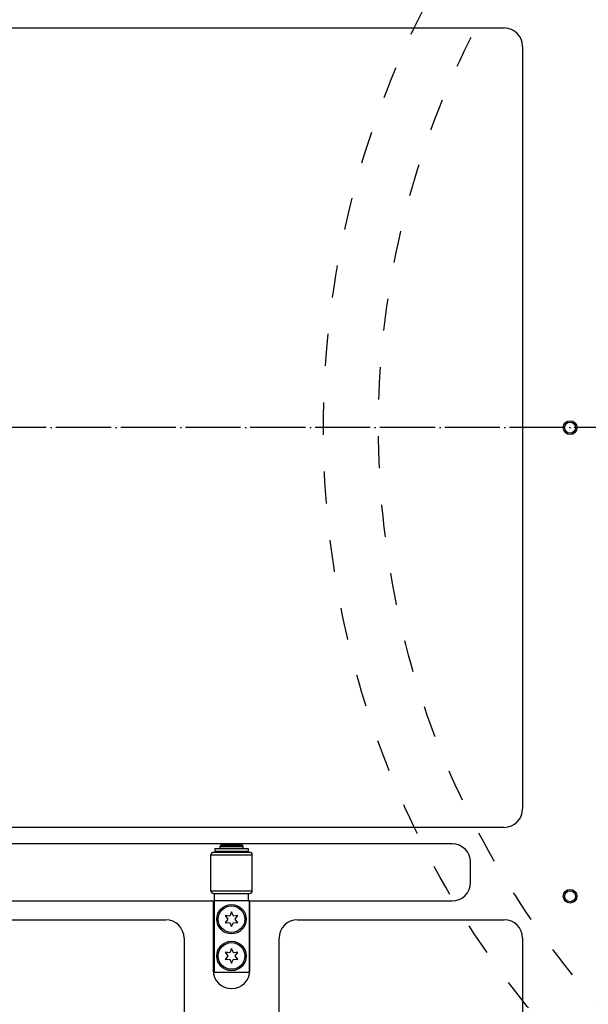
# Model space of a CAD drawing. Extents: x -1763 to 4575, y -3429 to 1051.
# Tile 62 of 174: x 1033 to 1157, y -1847 to -1633. Entities that reach past the tile are written whole.
import ezdxf

# ---------------------------------------------------------------- set-up
doc = ezdxf.new("R2010")
doc.units = 0
doc.linetypes.add('DASHED', pattern=[15, 7, -8])
doc.linetypes.add('DOT_CENTER', pattern=[14, 12, -1, 0, -1])
doc.layers.get('0').update_dxf_attribs({"linetype": 'CONTINUOUS'})
for name, color, linetype in [('1', 7, 'CONTINUOUS'), ('16', 7, 'CONTINUOUS'), ('DIMPROHIDE', 7, 'CONTINUOUS')]:
    doc.layers.add(name, color=color, linetype=linetype)

# ---------------------------------------------------------------- blocks, each defined once
blk = doc.blocks.new('E7018-24101__385', base_point=(1600, -1958.68))
at = {"color": 1, "linetype": 'CONTINUOUS'}
for p, q in [((1019.69, -1634.88), (1138.35, -1634.88)), ((1142.35, -1638.88), (1142.35, -1804.88)), ((1138.35, -1808.88), (1019.69, -1808.88)), ((1127.02, -1812.48), (1031.02, -1812.48)), ((1131.02, -1820.88), (1131.02, -1816.48)), ((1031.02, -1824.88), (1075.02, -1824.88)), ((1075.02, -1824.88), (1075.22, -1824.88)), ((1075.02, -1824.88), (1075.02, -1839.98)), ((1075.32, -1824.88), (1075.22, -1824.88)), ((1082.72, -1824.88), (1075.32, -1824.88)), ((1082.82, -1824.88), (1082.72, -1824.88)), ((1082.82, -1824.88), (1083.02, -1824.88)), ((1083.02, -1824.88), (1127.02, -1824.88)), ((1083.02, -1839.98), (1083.02, -1824.88)), ((1019.69, -1829.02), (1064.69, -1829.02)), ((1093.35, -1829.02), (1138.35, -1829.02)), ((1068.69, -1833.02), (1068.69, -1925.7)), ((1089.35, -1925.7), (1089.35, -1833.02)), ((1142.35, -1833.02), (1142.35, -1925.7))]:
    blk.add_line(p, q, dxfattribs=at)
for centre, radius in [((1152.68, -1721.88), 1.5), ((1152.68, -1721.88), 1.2), ((1152.68, -1823.88), 1.5), ((1152.68, -1823.88), 1.2)]:
    blk.add_circle(centre, radius, dxfattribs=at)
for centre, start, end in [((1138.35, -1638.88), 0, 90), ((1138.35, -1804.88), -90, 0), ((1127.02, -1816.48), 0, 90), ((1127.02, -1820.88), -90, 0), ((1064.69, -1833.02), 0, 90), ((1093.35, -1833.02), 90, 180), ((1138.35, -1833.02), 0, 90), ((1079.02, -1839.98), 180, 0)]:
    blk.add_arc(centre, 4, start, end, dxfattribs=at)
blk = doc.blocks.new('BEARING_HK0509__406', base_point=(1083.52, -1823.28))
at = {"color": 1, "linetype": 'CONTINUOUS'}
for p, q in [((1074.52, -1814.88), (1083.52, -1814.88)), ((1074.52, -1822.68), (1074.52, -1814.88)), ((1075.12, -1814.28), (1082.92, -1814.28)), ((1083.52, -1822.68), (1083.52, -1814.88)), ((1074.52, -1822.68), (1083.52, -1822.68)), ((1075.12, -1823.28), (1075.32, -1823.28)), ((1075.32, -1823.28), (1076.52, -1823.28)), ((1076.52, -1823.28), (1081.52, -1823.28)), ((1081.52, -1823.28), (1082.72, -1823.28)), ((1082.72, -1823.28), (1082.92, -1823.28))]:
    blk.add_line(p, q, dxfattribs=at)
for centre, start, end in [((1075.12, -1814.88), 90, 180), ((1082.92, -1814.88), 0, 90), ((1075.12, -1822.68), 180, -90), ((1082.92, -1822.68), -90, 0)]:
    blk.add_arc(centre, 0.6, start, end, dxfattribs=at)
blk = doc.blocks.new('23796-0S111__407', base_point=(1082.82, -1840.38))
at = {"color": 1, "linetype": 'CONTINUOUS'}
for p, q in [((1076.72, -1812.78), (1076.52, -1812.98)), ((1076.52, -1813.38), (1076.52, -1812.98)), ((1076.52, -1812.98), (1079.02, -1812.98)), ((1081.32, -1812.78), (1076.72, -1812.78)), ((1079.02, -1812.98), (1081.52, -1812.98)), ((1081.32, -1812.78), (1081.52, -1812.98)), ((1081.52, -1813.38), (1081.52, -1812.98)), ((1076.52, -1813.38), (1077.42, -1813.38)), ((1076.52, -1814.08), (1077.42, -1814.08)), ((1076.52, -1814.28), (1076.52, -1814.08)), ((1077.42, -1813.38), (1079.02, -1813.38)), ((1077.42, -1813.38), (1077.42, -1813.48)), ((1077.42, -1814.08), (1079.02, -1814.08)), ((1079.02, -1813.38), (1080.62, -1813.38)), ((1079.02, -1814.08), (1080.62, -1814.08)), ((1080.62, -1813.38), (1081.52, -1813.38)), ((1080.62, -1813.38), (1080.62, -1813.48)), ((1080.62, -1814.08), (1081.52, -1814.08)), ((1081.52, -1814.28), (1081.52, -1814.08)), ((1075.32, -1823.28), (1076.52, -1823.28)), ((1075.32, -1824.88), (1075.32, -1823.28)), ((1076.52, -1823.28), (1081.52, -1823.28)), ((1081.52, -1823.28), (1082.72, -1823.28)), ((1082.72, -1824.88), (1082.72, -1823.28)), ((1075.32, -1824.88), (1075.22, -1824.88)), ((1075.22, -1824.88), (1075.22, -1840.38)), ((1082.72, -1824.88), (1075.32, -1824.88)), ((1082.82, -1824.88), (1082.72, -1824.88)), ((1082.82, -1824.88), (1082.82, -1840.38)), ((1075.22, -1840.38), (1082.82, -1840.38))]:
    blk.add_line(p, q, dxfattribs=at)
for centre in [(1079.02, -1828.88), (1079.02, -1836.88)]:
    blk.add_circle(centre, 3.2, dxfattribs=at)
blk = doc.blocks.new('WASHER1__408', base_point=(1082.67, -1814.08))
at = {"color": 1, "linetype": 'CONTINUOUS'}
for p, q in [((1075.37, -1813.48), (1075.37, -1814.08)), ((1075.37, -1813.48), (1082.67, -1813.48)), ((1075.37, -1814.08), (1076.52, -1814.08)), ((1076.52, -1814.08), (1077.42, -1814.08)), ((1077.42, -1814.08), (1079.02, -1814.08)), ((1079.02, -1814.08), (1080.62, -1814.08)), ((1080.62, -1814.08), (1081.52, -1814.08)), ((1081.52, -1814.08), (1082.67, -1814.08)), ((1082.67, -1813.48), (1082.67, -1814.08))]:
    blk.add_line(p, q, dxfattribs=at)
blk = doc.blocks.new('BEARING_ASSY2_4__409', base_point=(1083.52, -1840.38))
for name, p in [('23796-0S111__407', (1082.82, -1840.38)), ('BEARING_HK0509__406', (1083.52, -1823.28)), ('WASHER1__408', (1082.67, -1814.08))]:
    blk.add_blockref(name, p)
blk = doc.blocks.new('BEARINGS__450', base_point=(1552.31, -1972.18))
blk.add_blockref('BEARING_ASSY2_4__409', (1083.52, -1840.38))
blk = doc.blocks.new('0515-2034_M3X12_7__459', base_point=(1081.92, -1831.78))
at = {"color": 1, "linetype": 'CONTINUOUS'}
for p, q in [((1078.62, -1828.19), (1077.63, -1828.08)), ((1077.63, -1828.08), (1078.22, -1828.88)), ((1079.02, -1827.28), (1078.62, -1828.19)), ((1079.42, -1828.19), (1079.02, -1827.28)), ((1080.41, -1828.08), (1079.42, -1828.19)), ((1079.82, -1828.88), (1080.41, -1828.08)), ((1078.22, -1828.88), (1077.63, -1829.68)), ((1077.63, -1829.68), (1078.62, -1829.57)), ((1078.62, -1829.57), (1079.02, -1830.48)), ((1079.02, -1830.48), (1079.42, -1829.57)), ((1079.42, -1829.57), (1080.41, -1829.68)), ((1080.41, -1829.68), (1079.82, -1828.88))]:
    blk.add_line(p, q, dxfattribs=at)
blk.add_circle((1079.02, -1828.88), 2.9, dxfattribs=at)
blk = doc.blocks.new('0515-2034_M3X12_6__460', base_point=(1081.92, -1839.78))
at = {"color": 1, "linetype": 'CONTINUOUS'}
for p, q in [((1078.62, -1836.19), (1077.63, -1836.08)), ((1077.63, -1836.08), (1078.22, -1836.88)), ((1079.02, -1835.28), (1078.62, -1836.19)), ((1079.42, -1836.19), (1079.02, -1835.28)), ((1080.41, -1836.08), (1079.42, -1836.19)), ((1079.82, -1836.88), (1080.41, -1836.08)), ((1078.22, -1836.88), (1077.63, -1837.68)), ((1077.63, -1837.68), (1078.62, -1837.57)), ((1078.62, -1837.57), (1079.02, -1838.48)), ((1079.02, -1838.48), (1079.42, -1837.57)), ((1079.42, -1837.57), (1080.41, -1837.68)), ((1080.41, -1837.68), (1079.82, -1836.88))]:
    blk.add_line(p, q, dxfattribs=at)
blk.add_circle((1079.02, -1836.88), 2.9, dxfattribs=at)
blk = doc.blocks.new('SCREWSET_STIFFENER__472', base_point=(1523.88, -1839.78))
for name, p in [('0515-2034_M3X12_7__459', (1081.92, -1831.78)), ('0515-2034_M3X12_6__460', (1081.92, -1839.78))]:
    blk.add_blockref(name, p)
blk = doc.blocks.new('SMALLPARTS__493', base_point=(1640, -1972.18))
for name, p in [('BEARINGS__450', (1552.31, -1972.18)), ('SCREWSET_STIFFENER__472', (1523.88, -1839.78))]:
    blk.add_blockref(name, p)
blk = doc.blocks.new('E7018-64101__494', base_point=(1640, -1972.18))
for name, p in [('SMALLPARTS__493', (1640, -1972.18)), ('E7018-24101__385', (1600, -1958.68))]:
    blk.add_blockref(name, p)
blk = doc.blocks.new('DUT_BOARD__495', base_point=(1584.31, -1929.7))
at = {"color": 1, "linetype": 'CONTINUOUS'}
for p, q in [((1019.69, -1634.88), (1138.35, -1634.88)), ((1142.35, -1638.88), (1142.35, -1804.88)), ((1138.35, -1808.88), (1019.69, -1808.88)), ((1019.69, -1829.02), (1064.69, -1829.02)), ((1093.35, -1829.02), (1138.35, -1829.02)), ((1068.69, -1833.02), (1068.69, -1925.7)), ((1089.35, -1925.7), (1089.35, -1833.02)), ((1142.35, -1833.02), (1142.35, -1925.7))]:
    blk.add_line(p, q, dxfattribs=at)
for centre, start, end in [((1138.35, -1638.88), 0, 90), ((1138.35, -1804.88), -90, 0), ((1064.69, -1833.02), 0, 90), ((1093.35, -1833.02), 90, 180), ((1138.35, -1833.02), 0, 90)]:
    blk.add_arc(centre, 4, start, end, dxfattribs=at)
blk = doc.blocks.new('STIFF_ASSY_DUTBD__496', base_point=(1640, -1972.18))
for name, p in [('E7018-64101__494', (1640, -1972.18)), ('DUT_BOARD__495', (1584.31, -1929.7))]:
    blk.add_blockref(name, p)
blk = doc.blocks.new('A1__574', base_point=(1640, -1972.18))
blk.add_blockref('STIFF_ASSY_DUTBD__496', (1640, -1972.18))
blk = doc.blocks.new('FRONT1__575', base_point=(1550.3, -1381.88))
blk.add_blockref('A1__574', (1640, -1972.18))
blk = doc.blocks.new('L1__576', base_point=(1550.3, -1381.88))
blk.add_blockref('FRONT1__575', (1550.3, -1381.88))
blk = doc.blocks.new('HEADPLATE_TEL', base_point=(934, -2216.07))
at = {"layer": '16', "color": 1, "linetype": 'DOT_CENTER'}
blk.add_line((1532.2, -1721.88), (940.8, -1721.88), dxfattribs=at)
at = {"layer": 'DIMPROHIDE', "color": 7, "linetype": 'DASHED'}
for radius in [201, 189]:
    blk.add_circle((1300, -1721.88), radius, dxfattribs=at)

msp = doc.modelspace()

# ---------------------------------------------------------------- block references
msp.add_blockref('L1__576', (1550.3, -1381.88))
at = {"layer": '1'}
msp.add_blockref('HEADPLATE_TEL', (934, -2216.07), dxfattribs=at)

doc.saveas('drawing.dxf')
